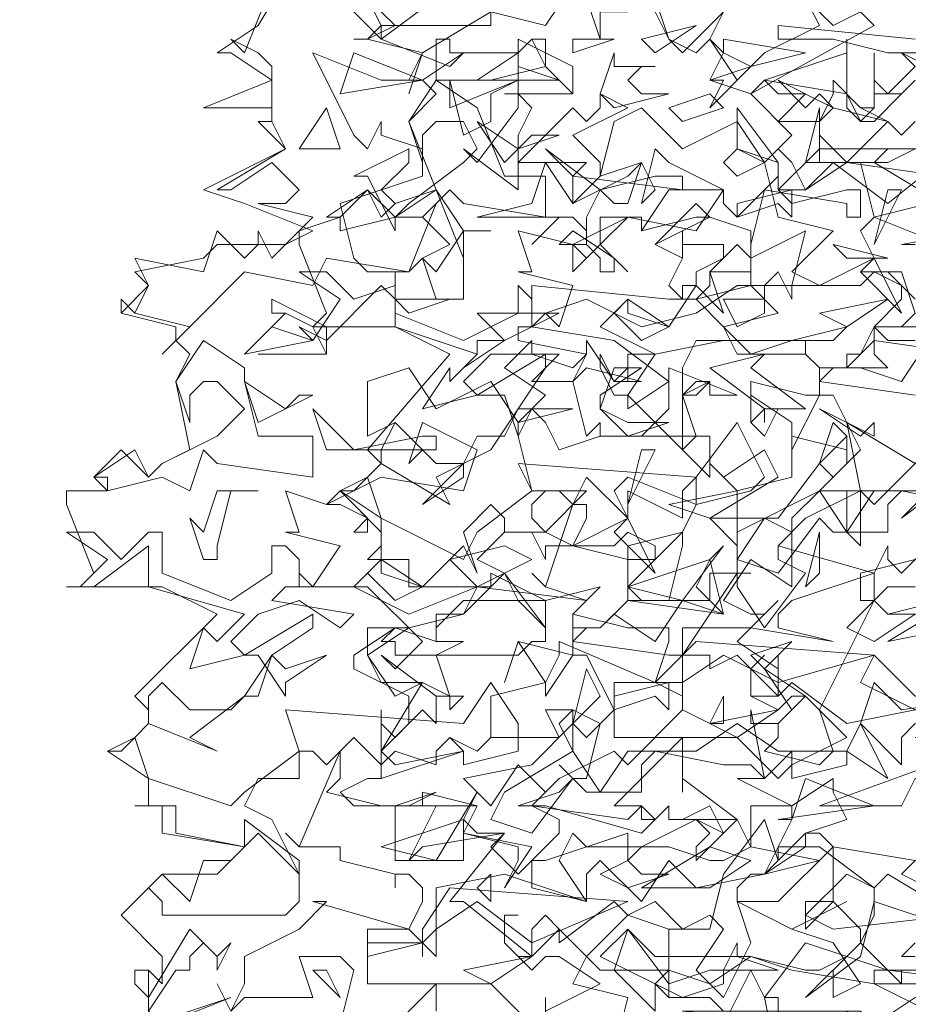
# Model space of a CAD drawing. Header units: millimetres. Extents: x 4234 to 4704, y 1542 to 2004.
# Tile 34 of 256: x 4377 to 4384, y 1622 to 1629. Entities that reach past the tile are written whole.
import ezdxf

# ---------------------------------------------------------------- set-up
doc = ezdxf.new("R2010")
doc.units = ezdxf.units.MM
doc.linetypes.add('DASHED', pattern=[19.05, 12.7, -6.35])
doc.layers.add('BOD', color=40, linetype='Continuous')
doc.layers.add('DIMENSIONS', color=7, linetype='Continuous')
pattern_1 = [(90, (3399.144, -158.445), (-8.980256, 8.980256), [2.38125, -15.57926]), (45, (3399.144, -158.445), (-8.980256, 8.980256), [2.38125, -10.31875]), (135, (3399.144, -158.445), (-8.980256, -8.980256), [2.38125, -10.31875])]

# ---------------------------------------------------------------- blocks, each defined once
blk = doc.blocks.new('A$Cf9015526')
at = {"color": 116, "lineweight": 0, "true_color": 0x136734}
for points in [[(0.8883, 0.8661), (0.9105, 0.9549), (0.8217, 0.9771), (0.8439, 1.0215), (0.9105, 1.0882), (0.8883, 1.1104), (0.7995, 1.0437), (0.7995, 1.0659), (0.7773, 1.0882), (0.755, 1.0659), (0.755, 1.0215), (0.644, 1.1104), (0.6218, 1.1104), (0.7106, 1.2214), (0.5774, 1.1992), (0.5552, 1.177), (0.5996, 1.2658), (0.4664, 1.2658), (0.4441, 1.288), (0.4886, 1.3102), (0.5108, 1.3102), (0.5108, 1.3991), (0.533, 1.3768), (0.5552, 1.3991), (0.5552, 1.4435), (0.4664, 1.4879), (0.4664, 1.5101), (0.533, 1.5545), (0.5552, 1.5545), (0.644, 1.5767), (0.6662, 1.6211), (0.5552, 1.6211), (0.5552, 1.6655), (0.4886, 1.6655), (0.5108, 1.6877), (0.5108, 1.71), (0.4441, 1.7766), (0.4886, 1.7988), (0.5108, 1.821), (0.4886, 1.8432), (0.6218, 1.9986), (0.533, 2.0431), (0.3997, 2.0431), (0.4219, 2.0653), (0.3775, 2.1763), (0.3775, 2.1985), (0.4441, 2.2207), (0.4219, 2.2207), (0.4886, 2.2651), (0.5108, 2.2207), (0.533, 2.2429), (0.5996, 2.2651), (0.5552, 2.3762), (0.5996, 2.4206), (0.5774, 2.4428), (0.5552, 2.4428), (0.5774, 2.4872), (0.4886, 2.5094), (0.4664, 2.5094), (0.4886, 2.5094), (0.5108, 2.5316), (0.4886, 2.576)], [(1.3768, 1.0437), (1.3546, 1.0215), (1.3768, 1.0215)], [(1.3768, 0.9993), (1.3546, 0.9993), (1.3546, 0.9771), (1.288, 1.0437), (1.3102, 1.0882), (1.3102, 1.1326), (1.2214, 1.1992), (1.1548, 1.1992), (1.177, 1.2436), (1.177, 1.2658), (1.1104, 1.2658), (1.1104, 1.1992), (1.0882, 1.2436), (1.0215, 1.177), (1.0215, 1.1992), (1.0437, 1.2214), (1.0215, 1.2436), (0.9993, 1.2436), (1.0882, 1.2436), (0.9993, 1.3102), (0.9993, 1.288), (0.9993, 1.3546), (0.9993, 1.3768), (0.8883, 1.2658), (0.9327, 1.2658), (0.9549, 1.2436), (0.9327, 1.2214), (0.7773, 1.2658), (0.755, 1.2658), (0.7328, 1.2658), (0.7995, 1.288), (0.8217, 1.3102), (0.7995, 1.3324), (0.8217, 1.3102), (0.8439, 1.3102), (0.8661, 1.3991), (0.8217, 1.4213), (0.7773, 1.4213), (0.7995, 1.3768), (0.6884, 1.3768), (0.6662, 1.3546), (0.6218, 1.3768), (0.6662, 1.3546), (0.6884, 1.3768), (0.6884, 1.4435), (0.7773, 1.4657), (0.7995, 1.5101), (0.7995, 1.5323), (0.9549, 1.4657), (0.9771, 1.5323), (0.9771, 1.5545), (0.9549, 1.5545), (0.9327, 1.5545), (0.9105, 1.5545), (0.8217, 1.5767), (0.8439, 1.5989), (0.7773, 1.6211), (0.755, 1.6433), (0.7773, 1.6211), (0.8217, 1.7544), (0.8439, 1.7544), (0.8439, 1.7322), (0.8217, 1.6877), (0.9105, 1.6655), (0.9105, 1.6877), (0.9993, 1.71), (0.9549, 1.6655), (0.9327, 1.6655), (0.9105, 1.6655), (0.9105, 1.5989), (1.0437, 1.5989), (1.0437, 1.6433), (1.0659, 1.6433), (1.1104, 1.6433), (1.0882, 1.6433), (1.0882, 1.6211), (1.1326, 1.5545), (1.1992, 1.6433), (1.1548, 1.6655), (1.1548, 1.6877), (1.177, 1.71), (1.1326, 1.7322), (1.0882, 1.6655), (1.0882, 1.6877), (1.0437, 1.7322), (1.1548, 1.7322), (1.2214, 1.821), (1.2436, 1.7988), (1.288, 1.8432), (1.2436, 1.932), (1.2214, 1.932), (1.177, 1.8432), (1.177, 1.8876), (1.1104, 1.932), (1.1104, 1.8876), (1.1104, 1.9542), (1.1992, 1.932), (1.2214, 1.932), (1.2214, 1.9764), (1.1992, 1.9986), (1.2214, 1.9764), (1.2658, 1.9764), (1.2436, 1.9764), (1.2214, 1.9542), (1.3768, 1.932)], [(1.3991, 1.8432), (1.3102, 1.7544), (1.288, 1.7766), (1.1992, 1.7322), (1.1548, 1.6877), (1.3102, 1.6433), (1.3324, 1.6877), (1.3324, 1.6655), (1.3546, 1.6433), (1.3991, 1.6877)], [(1.3768, 1.6211), (1.3324, 1.6211), (1.3102, 1.5989), (1.3324, 1.5767), (1.3768, 1.5767), (1.3102, 1.5323), (1.2658, 1.5545), (1.3102, 1.5989), (1.3102, 1.6433), (1.177, 1.5989), (1.1548, 1.5767), (1.1548, 1.5545), (1.2436, 1.5323), (1.1104, 1.5545), (0.9993, 1.5545), (0.9993, 1.4435), (0.9549, 1.4657), (0.8883, 1.4657), (0.8883, 1.3768), (1.0882, 1.3768), (1.1548, 1.3102), (1.177, 1.3324), (1.177, 1.3546), (1.177, 1.3324), (1.2658, 1.3768), (1.1992, 1.4435), (1.177, 1.4435), (1.1548, 1.4213), (1.1104, 1.4435), (1.1104, 1.4879), (1.1326, 1.5101), (1.1104, 1.4879), (1.1104, 1.4435), (1.1326, 1.4435), (1.1548, 1.4435), (1.177, 1.4657), (1.2658, 1.3991), (1.3768, 1.4213)], [(0.1332, 0.9105), (0.1332, 0.9993), (0.1554, 0.9771), (0.1554, 0.9993), (0.1554, 1.0215), (0.0888, 1.0882), (0.1554, 1.1548), (0.2443, 1.1548), (0.2887, 1.1992), (0.1554, 1.2214), (0.1554, 1.2658), (0.111, 1.2658), (0.1332, 1.2658), (0.1332, 1.3102), (0.0666, 1.3546), (0.111, 1.3768), (0.1332, 1.3991), (0.1332, 1.4213), (0.111, 1.4435), (0.2443, 1.5767), (0.1554, 1.6211), (0, 1.6211), (0.0222, 1.6211), (0.0444, 1.6433), (0, 1.7544), (0, 1.7766), (0.0666, 1.7766), (0.0444, 1.7988), (0.0888, 1.8432), (0.1332, 1.7988), (0.1554, 1.821), (0.1999, 1.8432), (0.1777, 1.9542), (0.1999, 1.9986), (0.1777, 2.0209), (0.1777, 2.0431), (0.0888, 2.0653), (0.0888, 2.0875), (0.0888, 2.0653), (0.1332, 2.1097), (0.111, 2.1319), (0.2221, 2.1541), (0.2443, 2.1763), (0.3553, 2.1763), (0.3997, 2.1985), (0.2887, 2.2429), (0.2221, 2.2651), (0.3553, 2.3318), (0.3109, 2.3762), (0.3331, 2.3762), (0.3331, 2.3984), (0.2221, 2.3984), (0.3331, 2.4428), (0.2665, 2.4872), (0.2443, 2.4872), (0.3109, 2.5316), (0.3775, 2.6427)], [(0.8217, 2.5982), (0.7773, 2.5316), (0.6884, 2.5538), (0.5774, 2.4872), (0.5552, 2.4206), (0.5774, 2.4872), (0.4886, 2.5094), (0.4664, 2.5094), (0.4886, 2.5094), (0.533, 2.5316), (0.4886, 2.576)], [(1.4435, 2.4872), (1.3324, 2.4872), (1.2436, 2.5094), (1.177, 2.5094), (1.1548, 2.5094), (1.1548, 2.5316), (1.3768, 2.5094)], [(1.3768, 1.177), (1.3546, 1.1548), (1.3991, 1.1326)], [(1.3991, 0.9993), (1.3102, 0.9993), (1.3102, 0.9771), (1.3991, 0.9327)], [(0.5996, 0.9327), (0.5996, 0.9549), (0.5996, 0.9771), (0.4886, 0.8661)], [(0.4441, 0.9105), (0.4664, 0.9993), (0.4441, 1.0215), (0.3775, 1.0215), (0.3997, 0.9549), (0.2887, 0.9549), (0.2665, 0.9327), (0.2443, 0.9771), (0.2665, 0.9327), (0.2887, 0.9771), (0.2887, 1.0215), (0.3775, 1.0659), (0.4219, 1.1104), (0.3997, 1.1104), (0.5552, 1.0659), (0.5774, 1.1104), (0.5774, 1.1326), (0.5552, 1.1548), (0.533, 1.1548), (0.533, 1.1326), (0.533, 1.1548), (0.4441, 1.177), (0.4441, 1.1992), (0.3775, 1.1992), (0.3553, 1.2214), (0.3775, 1.1992), (0.4441, 1.3546), (0.4441, 1.3324), (0.4441, 1.3102), (0.4219, 1.288), (0.5108, 1.2658), (0.533, 1.2658), (0.5996, 1.288), (0.5552, 1.2658), (0.533, 1.2658), (0.533, 1.2436), (0.533, 1.177), (0.644, 1.177), (0.644, 1.2436), (0.6662, 1.2214), (0.7106, 1.2214), (0.6884, 1.1992), (0.7328, 1.1548), (0.7995, 1.2214), (0.7995, 1.2436), (0.755, 1.2658), (0.7773, 1.288), (0.7328, 1.3324), (0.6884, 1.2658), (0.644, 1.3102), (0.755, 1.3324), (0.8217, 1.3991), (0.8439, 1.3768), (0.8883, 1.4213), (0.8439, 1.5101), (0.8217, 1.5101), (0.7773, 1.4435), (0.7773, 1.4657), (0.7328, 1.5323), (0.7106, 1.4657), (0.7328, 1.5323), (0.8217, 1.5101), (0.8217, 1.5545), (0.8217, 1.5767), (0.8217, 1.5545), (0.8661, 1.5545), (0.8439, 1.5545), (0.8217, 1.5323), (0.9771, 1.5101), (0.9993, 1.5101), (1.0882, 1.6433), (1.0882, 1.7766), (1.177, 1.7988), (1.177, 1.8654), (1.2658, 1.8432), (1.2658, 1.8654), (1.2658, 1.821), (1.2214, 1.7766), (1.288, 1.7766), (1.288, 1.6877), (1.2658, 1.71), (1.2658, 1.7766), (1.2436, 1.7766), (1.2214, 1.7766), (1.177, 1.7322), (1.177, 1.71), (1.177, 1.6877), (1.177, 1.6433), (1.177, 1.6211), (1.1104, 1.6655), (1.0659, 1.5989), (1.1104, 1.5767), (1.1326, 1.5767), (1.1548, 1.5989), (1.1326, 1.5767), (1.0882, 1.5323), (1.1548, 1.4879), (1.1548, 1.5101), (1.1548, 1.4435), (1.0882, 1.5101), (1.0437, 1.4879), (1.0437, 1.5101), (1.0215, 1.5101), (0.9993, 1.5101), (0.9993, 1.4213), (1.0437, 1.3991), (1.0659, 1.4435), (1.0659, 1.4213), (1.0659, 1.3991), (1.0437, 1.3991), (0.9993, 1.4213), (0.9105, 1.3324), (0.8883, 1.3546), (0.7995, 1.3102), (0.755, 1.2658), (0.9105, 1.2436), (0.9327, 1.2658), (0.9327, 1.2436), (0.9549, 1.2436), (0.9771, 1.2658), (0.9771, 1.2436), (0.9993, 1.2436), (1.0437, 1.2658), (1.0659, 1.2214), (1.0215, 1.2436), (0.9771, 1.2214), (0.9327, 1.1992), (0.9105, 1.177), (0.9327, 1.1548), (0.9771, 1.1548), (0.9105, 1.1326), (0.8661, 1.1548), (0.9105, 1.177), (0.9105, 1.2214), (0.7773, 1.177), (0.755, 1.177), (0.755, 1.1326), (0.8439, 1.1104), (0.7106, 1.1548), (0.5996, 1.1326), (0.5996, 1.0215), (0.5552, 1.0659), (0.4886, 1.0659), (0.4886, 0.9771), (0.6884, 0.9771), (0.755, 0.9105)], [(0.7773, 0.9105), (0.7773, 0.9549), (0.7773, 0.9327), (0.8661, 0.9771), (0.7995, 1.0215), (0.7773, 1.0215), (0.755, 0.9993), (0.7106, 1.0437), (0.7106, 1.0882), (0.7328, 1.0882), (0.7106, 1.0882), (0.7106, 1.0437), (0.7328, 1.0215), (0.755, 1.0215), (0.7995, 1.0659), (0.8661, 0.9993), (0.9771, 0.9993), (0.9771, 1.0659), (1.0215, 1.0659), (1.0437, 1.0659), (1.0659, 1.1548), (1.1326, 1.2436), (1.1548, 1.177), (1.1548, 1.1992), (1.1326, 1.1548), (1.1104, 1.1548), (1.0882, 1.1326), (1.0882, 1.1104), (1.1548, 1.1104), (1.2436, 1.1992), (1.2214, 1.2214), (1.1992, 1.2214), (1.2658, 1.2436), (1.2436, 1.288), (1.2436, 1.3102), (1.177, 1.2658), (1.0882, 1.3102), (1.1326, 1.3102), (1.1104, 1.4213), (1.1104, 1.3991), (1.1548, 1.3991), (1.1548, 1.3768), (1.1326, 1.3546), (1.2214, 1.3324), (1.2436, 1.3546), (1.2214, 1.4213), (1.3102, 1.5989), (1.288, 1.5989), (1.288, 1.6433), (1.3768, 1.6655)], [(1.3991, 1.7766), (1.3546, 1.7322), (1.4435, 1.7988)], [(1.4435, 2.0431), (1.3324, 2.0431), (1.3102, 2.0431), (1.3102, 1.9986), (1.3324, 1.9764), (1.2658, 1.9764), (1.2658, 1.9986), (1.288, 1.9986), (1.3102, 2.0431), (1.3546, 2.0431), (1.3768, 2.0653)], [(1.3768, 2.0875), (1.3324, 2.1319), (1.288, 2.1319), (1.3546, 2.1319), (1.3768, 2.0653)], [(1.5989, 2.2207), (1.3546, 2.1763), (1.3768, 2.1763)], [(1.3991, 2.2429), (1.3102, 2.2207), (1.288, 2.3095), (1.1992, 2.3095), (1.2214, 2.3984), (1.2214, 2.3762), (1.2436, 2.3984), (1.2214, 2.3762), (1.2214, 2.354), (1.2658, 2.3095), (1.3324, 2.3762), (1.3546, 2.354), (1.3768, 2.3762)], [(1.3991, 2.3318), (1.3324, 2.3318), (1.3102, 2.3095), (1.4213, 2.2429)], [(1.3768, 2.4428), (1.3546, 2.4206), (1.3102, 2.4206), (1.3102, 2.4872), (1.3102, 2.4428), (1.3324, 2.4206), (1.3768, 2.465), (1.3546, 2.4872), (1.4435, 2.4428)], [(1.288, 2.5538), (1.3102, 2.5316), (1.1104, 2.4206), (1.0437, 2.4428), (1.0659, 2.4872), (1.0437, 2.5094), (1.0215, 2.4872), (0.9771, 2.5094), (0.9549, 2.5538)], [(0.9549, 2.576), (0.9771, 2.5094), (0.9993, 2.4872), (1.0659, 2.5538)], [(1.0659, 2.5538), (1.0437, 2.5094), (1.0882, 2.4428), (1.1326, 2.4872), (1.2214, 2.5316), (1.1992, 2.576)], [(0.6884, 2.5538), (0.6884, 2.5316), (0.5108, 2.5316), (0.5108, 2.5094), (0.6218, 2.465), (0.644, 2.4872), (0.5774, 2.4428), (0.5108, 2.4428), (0.3997, 2.4872), (0.4664, 2.354), (0.4886, 2.3318), (0.5108, 2.3762), (0.5108, 2.354), (0.5774, 2.3318), (0.5774, 2.2873), (0.4441, 2.2429), (0.4664, 2.1541), (0.4886, 2.1319), (0.5552, 2.1319), (0.5996, 2.2429), (0.5774, 2.2207), (0.6218, 2.1763), (0.5774, 2.1541), (0.5552, 2.1319), (0.4219, 2.1541), (0.3997, 2.1097), (0.2887, 2.1319), (0.1999, 2.0431), (0.1554, 1.9986), (0.1999, 2.0431), (0.111, 2.0653), (0.0888, 2.0875), (0.111, 2.0653), (0.1332, 2.1097), (0.111, 2.1541), (0.2221, 2.1319), (0.2443, 2.1985), (0.2887, 2.1541), (0.3109, 2.1763), (0.3109, 2.1985), (0.3331, 2.1541), (0.3997, 2.2207), (0.3109, 2.2429), (0.3553, 2.2429), (0.3775, 2.2651), (0.3331, 2.3095), (0.2665, 2.2651), (0.2443, 2.2651), (0.3553, 2.3318), (0.3331, 2.3762), (0.3331, 2.3984), (0.3331, 2.465), (0.3109, 2.4872), (0.2665, 2.5094), (0.2887, 2.4872), (0.3331, 2.5982)], [(0.4664, 2.5538), (0.5108, 2.5094), (0.5996, 2.576)], [(1.4213, 2.2873), (1.2658, 2.3095), (1.1992, 2.2651), (1.177, 2.3095), (1.1548, 2.3318), (1.1326, 2.3095), (1.1548, 2.2207), (1.2436, 2.1985), (1.177, 2.1319), (1.2214, 2.1097), (1.3102, 2.1541), (1.288, 2.1985), (1.3102, 2.2207), (1.4213, 2.1763)], [(1.3768, 2.0209), (1.3324, 2.0209), (1.3102, 2.0431), (1.3546, 2.0875), (1.3546, 2.1097), (1.3102, 2.1319), (1.288, 2.1097), (1.177, 2.1097), (1.177, 2.0875), (1.1548, 2.1319), (1.1326, 2.1097), (1.1104, 2.1097), (1.1104, 2.1541), (1.0882, 2.1763), (1.0437, 2.1319), (1.0659, 2.0653), (1.0215, 2.1097), (0.9771, 2.0431), (0.9105, 2.0875), (0.8661, 2.0431), (0.9549, 1.9986), (1.0659, 2.0209), (1.2436, 2.0209), (1.2658, 2.0431), (1.177, 2.0209), (1.0215, 2.0209), (0.9993, 1.9764), (0.9993, 1.9542), (0.9993, 1.932), (1.0215, 1.932), (1.0437, 1.9542), (0.9993, 1.932), (0.9993, 1.8654), (0.9993, 1.8432), (0.9105, 1.932), (0.9105, 1.9098), (0.9771, 1.9542), (0.8883, 2.0209), (0.755, 2.0431), (0.7773, 2.0653), (0.7995, 2.0431), (0.8217, 2.1097), (0.7328, 2.1319), (0.755, 2.1319), (0.7328, 2.1985), (0.8217, 2.1763), (0.9105, 2.2207), (1.0215, 2.1985), (1.0659, 2.2651), (0.9771, 2.3095), (0.9549, 2.3318), (0.9327, 2.2429), (0.9549, 2.2651), (0.9327, 2.3095), (0.8661, 2.2873), (0.8883, 2.3762), (0.9327, 2.3984), (0.9993, 2.3318), (1.0882, 2.3762), (1.1326, 2.3095), (1.177, 2.354), (1.1104, 2.4206), (1.1326, 2.4428), (1.1548, 2.4206), (1.1992, 2.4206), (1.1548, 2.3762), (1.2214, 2.3762), (1.2436, 2.4206), (1.2436, 2.4428), (1.288, 2.3984), (1.3102, 2.3984), (1.288, 2.3984), (1.3324, 2.3762), (1.2436, 2.3984), (1.2214, 2.3762), (1.2214, 2.3095), (1.2436, 2.3095), (1.2658, 2.3095), (1.3324, 2.3095), (1.3768, 2.3318)], [(0.7106, 2.4206), (0.8217, 2.4206), (0.7106, 2.4206)], [(0.3109, 1.9986), (0.4219, 1.9986), (0.3109, 1.9986)], [(1.0659, 0.9327), (1.0437, 0.9549), (0.9771, 0.9549), (0.9549, 0.9771), (0.9771, 0.9549), (0.9771, 1.0659), (0.9105, 1.0882), (0.9549, 1.1104), (0.9993, 1.0659), (1.0437, 1.0882), (1.0659, 1.0659), (1.0215, 0.9993), (1.0659, 0.9549), (1.1104, 1.0437), (1.0882, 1.1104), (1.177, 1.0659), (1.2658, 1.1104), (1.177, 1.0659), (1.2436, 1.0437), (1.288, 0.9771), (1.2436, 0.9549), (1.2436, 0.9993), (1.2658, 1.0215), (1.1992, 1.0437), (1.1326, 0.9549), (1.1548, 0.9549), (1.1548, 0.8439), (1.1326, 0.9549), (1.1104, 0.9993), (1.0659, 0.9105)]]:
    blk.add_lwpolyline(points, dxfattribs=at)
for points in [[(1.288, 2.5538), (1.2436, 2.5316), (1.1992, 2.576), (1.2214, 2.5982), (1.2214, 2.576)], [(0.8661, 2.5538), (0.8661, 2.5094), (0.8439, 2.576), (0.9105, 2.5538)], [(0.9549, 2.4872), (0.9327, 2.5094), (1.0215, 2.5316)], [(0.7328, 2.4872), (0.755, 2.5094), (0.7773, 2.5094), (0.7773, 2.465), (0.6884, 2.4428), (0.5996, 2.4428), (0.5996, 2.5094), (0.6218, 2.5094), (0.6218, 2.4872)], [(0.755, 2.3984), (0.7328, 2.354), (0.7328, 2.3318), (0.7328, 2.3095), (0.8217, 2.3984), (0.8439, 2.3762), (0.8661, 2.3984), (0.8661, 2.4206), (0.9105, 2.3984), (0.8217, 2.354), (0.8661, 2.3095), (0.8661, 2.2873), (0.8217, 2.2429), (0.8217, 2.2873), (0.8439, 2.3095), (0.7995, 2.3095), (0.7328, 2.3095), (0.7328, 2.2651), (0.644, 2.3318), (0.6662, 2.3095), (0.7328, 2.3984), (0.7328, 2.5094), (0.7328, 2.4206)], [(0.8217, 2.4206), (0.7773, 2.465), (0.755, 2.5094), (0.7328, 2.4872), (0.7328, 2.5094), (0.8217, 2.465)], [(0.8217, 2.4872), (0.8217, 2.5094), (0.8883, 2.5094)], [(1.1104, 2.465), (1.0437, 2.3984), (1.0659, 2.4428), (1.0437, 2.4428), (1.1104, 2.465), (1.0659, 2.4872), (1.0659, 2.5094), (1.1992, 2.4872)], [(1.1326, 2.4428), (1.2658, 2.4872), (1.2658, 2.5094), (1.2658, 2.4206)], [(0.4441, 2.4206), (0.4664, 2.4872), (0.5774, 2.4428)], [(0.7995, 2.4428), (0.6662, 2.4428), (0.7328, 2.4872), (0.7328, 2.465)], [(0.9549, 2.465), (0.9327, 2.465), (0.9105, 2.4428), (0.9327, 2.4206), (0.9771, 2.4206), (0.8883, 2.3984), (0.8661, 2.4206), (0.8883, 2.4872), (0.8883, 2.465)], [(0.6662, 2.3984), (0.7106, 2.2873), (0.7773, 2.2873), (0.7773, 2.2207), (0.644, 2.2429), (0.6218, 2.2651), (0.5774, 2.2207), (0.533, 2.2207), (0.4441, 2.1985), (0.4441, 2.2207), (0.4886, 2.2651), (0.533, 2.2207), (0.5552, 2.2429), (0.644, 2.3095), (0.6662, 2.3318), (0.644, 2.3762), (0.5996, 2.3762), (0.5774, 2.354), (0.5774, 2.3095), (0.5552, 2.3762), (0.5996, 2.4428)], [(0.7328, 2.4428), (0.6884, 2.4206), (0.6884, 2.3762), (0.644, 2.354), (0.6218, 2.4428), (0.6218, 2.3984)], [(1.2214, 2.4206), (1.2436, 2.3984), (1.1548, 2.4428), (1.1992, 2.3984)], [(0.9993, 2.3762), (0.9771, 2.3984), (1.0437, 2.4206), (1.0659, 2.3984)], [(1.3102, 2.3984), (1.3102, 2.4206), (1.3324, 2.4206), (1.3546, 2.4206), (1.3102, 2.3762), (1.288, 2.3762), (1.2658, 2.3984), (1.2658, 2.4206), (1.288, 2.3762)], [(0.3775, 2.3318), (0.4219, 2.3984), (0.4441, 2.3318)], [(1.1548, 2.2651), (1.177, 2.2429), (1.2658, 2.2651), (1.288, 2.2651), (1.288, 2.2207), (1.2658, 2.2207), (1.2658, 2.2429), (1.1326, 2.2651), (1.1104, 2.1763), (1.1104, 2.1541), (1.1992, 2.1985), (1.177, 2.1097), (1.0882, 2.1097), (1.0215, 2.0653), (0.9327, 2.0431), (0.8439, 2.0875), (0.7773, 2.0653), (0.755, 2.0653), (0.755, 2.1097), (0.9771, 2.0875), (1.0215, 2.0875), (1.0437, 2.1097), (1.0437, 2.1319), (1.0659, 2.1319), (1.1104, 2.1319), (1.1104, 2.1985), (1.0437, 2.2207), (1.0215, 2.2207), (0.9327, 2.1985), (0.9327, 2.2207), (0.9105, 2.2207), (0.8661, 2.1763), (0.9105, 2.1319), (0.8661, 2.1763), (0.8661, 2.2207), (0.9327, 2.2207), (0.9327, 2.1985), (0.9771, 2.2651), (1.0659, 2.2651), (1.0659, 2.2429), (1.0882, 2.2207), (1.1326, 2.2651), (1.1548, 2.2873), (1.1548, 2.3095), (1.0882, 2.3318), (1.0882, 2.3984), (1.1548, 2.3095)], [(0.755, 2.354), (0.7995, 2.354), (0.7328, 2.3318), (0.7106, 2.3095), (0.6662, 2.3762), (0.7328, 2.3318)], [(0.5108, 2.2651), (0.533, 2.2429), (0.5996, 2.2651), (0.533, 2.2207), (0.533, 2.1985), (0.4886, 2.2873), (0.4664, 2.2873), (0.5552, 2.3318), (0.5552, 2.3095)], [(0.9549, 2.2873), (0.9993, 2.2873), (0.9993, 2.2651), (0.8217, 2.2873), (0.7773, 2.3318), (0.8661, 2.2651)], [(1.0882, 2.2873), (1.0659, 2.3095), (1.0882, 2.3318), (1.1326, 2.3095)], [(1.3324, 2.2429), (1.2436, 2.3095), (1.1992, 2.2651), (1.177, 2.2651), (1.177, 2.2207), (1.1548, 2.2429), (1.0882, 2.2207), (1.0882, 2.2429), (1.177, 2.2651), (1.1548, 2.2651), (1.2214, 2.3318), (1.4435, 2.3318)], [(0.9105, 2.2873), (0.9327, 2.3095), (0.9105, 2.2429), (0.8883, 2.2429), (0.8661, 2.2651), (0.8439, 2.2207), (0.8439, 2.1763), (0.8439, 2.1985), (0.8217, 2.2207), (0.7995, 2.2207), (0.755, 2.1763), (0.7995, 2.2207), (0.6884, 2.2207), (0.6662, 2.2207), (0.755, 2.2429), (0.7773, 2.3095), (0.8217, 2.2429)], [(0.644, 2.1541), (0.5996, 2.2651), (0.644, 2.1985)], [(1.3102, 2.1763), (1.3324, 2.2651), (1.3546, 2.2651)], [(0.9549, 2.1763), (1.0215, 2.2429), (1.0437, 2.2207)], [(0.644, 2.1985), (0.644, 2.1097), (0.644, 2.0875), (0.5996, 2.0875), (0.5774, 2.1541), (0.5996, 2.1319), (0.644, 2.1985), (0.6884, 2.1985)], [(0.8883, 2.1319), (0.8661, 2.1319), (0.8661, 2.1541), (0.8439, 2.1763), (0.7995, 2.1763), (0.8217, 2.1985), (0.8883, 2.1541)], [(1.0437, 2.1763), (1.0659, 2.1763), (1.0659, 2.1541), (1.0215, 2.1319), (1.0215, 2.1097), (0.9993, 2.1097), (0.9993, 2.0875), (0.9771, 2.1097), (0.9993, 2.1541), (0.9549, 2.1763), (0.9993, 2.1541), (0.9993, 2.1985), (0.9993, 2.1763)], [(0.8661, 2.1763), (0.8217, 2.1319), (0.8217, 2.1763), (0.8439, 2.1541)], [(1.2658, 2.1541), (1.2436, 2.1763), (1.3324, 2.1541)], [(1.288, 2.1319), (1.3102, 2.1541), (1.3546, 2.0653)], [(0.4664, 2.0875), (0.533, 2.1097), (0.533, 2.1319), (0.533, 2.0653), (0.644, 2.0209), (0.7328, 2.0653), (0.7328, 2.1097), (0.755, 2.0875), (0.755, 2.0431), (0.7328, 2.0431), (0.7328, 2.0209), (0.8439, 1.9986), (0.8217, 1.9764), (0.755, 1.9986), (0.6884, 1.9986), (0.644, 1.9542), (0.6662, 1.932), (0.5774, 1.9098), (0.6218, 1.9764), (0.6218, 1.9542), (0.6662, 1.9986), (0.533, 2.0431), (0.533, 2.0875), (0.5108, 2.1097), (0.4219, 2.0209), (0.3775, 2.0431), (0.3997, 2.0209), (0.4441, 2.0875), (0.3775, 2.1319), (0.4219, 2.1319)], [(1.0659, 2.0431), (1.0215, 2.0875), (1.1104, 2.1097), (1.1548, 2.0653)], [(1.1326, 2.0875), (1.1326, 2.0653), (1.0882, 2.0431), (1.0659, 2.0875), (1.1326, 2.0875), (1.1326, 2.1097)], [(0.4219, 1.9986), (0.3997, 2.0431), (0.3553, 2.0653), (0.3331, 2.0653), (0.3331, 2.0875), (0.4219, 2.0431)], [(0.5552, 2.0653), (0.533, 2.0875), (0.6218, 2.0875)], [(0.9771, 2.0431), (0.9327, 2.0209), (0.8883, 2.0653), (0.9105, 2.0875), (0.9105, 2.0653)], [(1.2658, 2.0431), (1.2214, 2.0653), (1.3324, 2.0875)], [(0.3997, 2.0209), (0.2887, 1.9986), (0.3553, 2.0653), (0.3331, 2.0431)], [(0.7106, 2.0209), (0.644, 1.9764), (0.6662, 1.9986), (0.6662, 2.0209), (0.7106, 2.0209), (0.6662, 2.0653), (0.7995, 2.0653)], [(1.177, 2.0209), (1.1992, 2.0209), (1.1992, 1.9986), (1.0882, 1.9986), (1.0659, 2.0431), (1.1104, 1.9986)], [(0.2887, 1.9542), (0.3109, 1.8654), (0.3997, 1.8654), (0.3997, 1.7988), (0.2443, 1.821), (0.2221, 1.8432), (0.1999, 1.7766), (0.1554, 1.7988), (0.0666, 1.7766), (0.0666, 1.7988), (0.0444, 1.7988), (0.111, 1.8432), (0.1332, 1.7988), (0.1554, 1.821), (0.2443, 1.8654), (0.2887, 1.9098), (0.2443, 1.9542), (0.2221, 1.9542), (0.1999, 1.932), (0.1999, 1.8876), (0.1777, 1.9542), (0.2221, 2.0209), (0.2887, 1.9764)], [(0.7995, 1.9986), (0.755, 1.9542), (0.8217, 1.9542), (0.8439, 1.9986), (0.8439, 2.0209), (0.8883, 1.9542), (0.9105, 1.9764), (0.8883, 1.9542), (0.9327, 1.9542), (0.8439, 1.9764), (0.8217, 1.9542), (0.8439, 1.8654), (0.8661, 1.8876), (0.8661, 1.8654), (0.9327, 1.8654), (0.9771, 1.9098), (0.9771, 1.9764), (1.0882, 1.932), (1.0437, 1.932), (1.0437, 1.9542), (1.0215, 1.9542), (0.9993, 1.932), (1.0215, 1.8654), (1.0437, 1.8654), (1.0437, 1.7988), (0.9993, 1.8432), (1.0215, 1.8654), (0.8661, 1.8654), (0.7995, 1.8432), (0.7773, 1.8876), (0.755, 1.9098), (0.7328, 1.8654), (0.755, 1.7766), (0.8439, 1.7766), (0.7773, 1.71), (0.8217, 1.6877), (0.9105, 1.7322), (0.8883, 1.7766), (0.9105, 1.7988), (1.0215, 1.7544), (0.9993, 1.71), (0.9993, 1.6877), (0.9771, 1.5989), (0.9327, 1.5989), (0.9105, 1.6211), (0.9549, 1.6655), (0.9549, 1.6877), (0.9105, 1.71), (0.8883, 1.6877), (0.7773, 1.6877), (0.7773, 1.6655), (0.755, 1.71), (0.7328, 1.71), (0.7106, 1.71), (0.7106, 1.7322), (0.6884, 1.7544), (0.644, 1.71), (0.6662, 1.6433), (0.644, 1.6877), (0.5774, 1.6211), (0.5108, 1.6655), (0.4664, 1.6211), (0.5552, 1.5767), (0.6662, 1.6211), (0.8439, 1.5989), (0.8661, 1.6211), (0.7773, 1.5989), (0.644, 1.5989), (0.5996, 1.5545), (0.5996, 1.5323), (0.6218, 1.5323), (0.644, 1.5323), (0.5996, 1.5101), (0.6218, 1.4435), (0.5996, 1.4435), (0.5108, 1.5101), (0.533, 1.4879), (0.5774, 1.5323), (0.4886, 1.6211), (0.3775, 1.6211), (0.3775, 1.6433), (0.3997, 1.6211), (0.4441, 1.6877), (0.3553, 1.71), (0.3775, 1.71), (0.3553, 1.7766), (0.4219, 1.7544), (0.5108, 1.7988), (0.644, 1.7766), (0.6662, 1.8432), (0.5774, 1.8876), (0.5552, 1.821), (0.5774, 1.8432), (0.533, 1.8876), (0.4886, 1.8654), (0.4886, 1.9542), (0.5552, 1.9764), (0.5996, 1.9098), (0.6884, 1.9542), (0.7328, 1.8876), (0.7773, 1.932), (0.7106, 1.9764), (0.755, 2.0209), (0.755, 1.9986)], [(1.3991, 2.0209), (1.3546, 1.9542), (1.288, 1.9764), (1.2658, 1.9764), (1.3102, 2.0209), (1.4657, 1.9986)], [(0.7328, 1.9098), (0.8217, 1.9098), (0.7328, 1.8876), (0.7328, 1.8654), (0.7106, 1.932), (0.6662, 1.932), (0.7773, 1.9986), (0.7773, 1.9764)], [(0.9105, 1.9542), (0.9105, 1.9986), (0.9327, 1.9986), (0.9549, 1.9986), (0.9105, 1.932), (0.8883, 1.932), (0.8661, 1.9764), (0.8661, 1.9986), (0.8883, 1.9542)], [(1.1992, 1.9098), (1.1326, 1.9098), (1.1326, 1.8876), (1.1326, 1.9098), (1.0437, 1.9764), (1.1326, 1.9986), (1.1104, 1.9764)], [(0.8661, 1.932), (0.8661, 1.9098), (0.9105, 1.8876), (0.9771, 1.8876), (0.9105, 1.8654), (0.8661, 1.9098), (0.8883, 1.9764), (0.9327, 1.9764)], [(0.3775, 1.932), (0.3997, 1.932), (0.3553, 1.9098), (0.3109, 1.8876), (0.2887, 1.9542), (0.3553, 1.9098)], [(0.5774, 1.8654), (0.5996, 1.8654), (0.5996, 1.8432), (0.4219, 1.8432), (0.3997, 1.9098), (0.4664, 1.8432)], [(0.5996, 1.7988), (0.6218, 1.7544), (0.5108, 1.821), (0.5108, 1.8432), (0.533, 1.8876), (0.5996, 1.821), (0.644, 1.821), (0.6662, 1.8654), (0.7106, 1.8654), (0.7328, 1.9098), (0.6884, 1.8432)], [(1.1326, 1.8654), (1.1104, 1.8876), (1.1326, 1.9098), (1.1548, 1.9098)], [(1.3102, 1.8876), (1.3102, 1.8654), (1.2214, 1.9098), (1.288, 1.8654)], [(1.1104, 1.7766), (1.0215, 1.7544), (1.0215, 1.7766), (1.0215, 1.7988), (0.9993, 1.7766), (0.9993, 1.7322), (0.9105, 1.7766), (0.9105, 1.7544), (0.9105, 1.7322), (0.8439, 1.7988), (0.8217, 1.7544), (0.7995, 1.7766), (0.7773, 1.7766), (0.755, 1.7544), (0.755, 1.7322), (0.7773, 1.71), (0.7106, 1.71), (0.6662, 1.6655), (0.7106, 1.6433), (0.7773, 1.5545), (0.7773, 1.5323), (0.755, 1.5323), (0.7328, 1.5101), (0.533, 1.5101), (0.533, 1.5323), (0.5108, 1.5323), (0.533, 1.5545), (0.5996, 1.5323), (0.5996, 1.5767), (0.644, 1.5767), (0.6884, 1.6211), (0.5552, 1.6211), (0.5552, 1.6655), (0.5108, 1.6655), (0.5108, 1.6877), (0.5108, 1.7322), (0.4441, 1.7766), (0.4664, 1.7766), (0.4886, 1.7988), (0.5108, 1.7322), (0.644, 1.6655), (0.6662, 1.71), (0.755, 1.7766), (0.7328, 1.821), (1.0215, 1.7988), (1.0882, 1.8876), (1.1326, 1.7988)], [(1.2214, 1.821), (1.2436, 1.8876), (1.2658, 1.8654)], [(1.4213, 1.8654), (1.4657, 1.821), (1.5101, 1.7766), (1.3768, 1.7766), (1.3546, 1.7766), (1.288, 1.7766), (1.2658, 1.8876), (1.3768, 1.821)], [(0.9105, 1.7544), (0.9327, 1.8432), (0.9549, 1.8432)], [(1.0437, 1.7322), (0.9771, 1.7544), (1.0882, 1.7766), (1.0437, 1.821), (1.0659, 1.7988), (1.1326, 1.8432), (1.1548, 1.7988)], [(0.5774, 1.7544), (0.644, 1.821), (0.644, 1.7988)], [(1.6877, 1.7766), (1.6877, 1.7544), (1.5989, 1.7322), (1.5989, 1.7544), (1.5767, 1.7766), (1.5323, 1.7322), (1.5101, 1.7544), (1.4657, 1.7544), (1.3546, 1.7766), (1.3324, 1.7544), (1.3324, 1.71), (1.2436, 1.71), (1.2214, 1.7322), (1.1548, 1.6433), (1.0882, 1.6655), (1.0882, 1.71), (1.2214, 1.7766), (1.2658, 1.71), (1.3102, 1.7766), (1.4213, 1.7766), (1.4879, 1.821), (1.5545, 1.7766)], [(0.2665, 1.7766), (0.2443, 1.6877), (0.2443, 1.6655), (0.2221, 1.6655), (0.1999, 1.7322), (0.2221, 1.71), (0.2443, 1.7766), (0.3109, 1.7766)], [(0.4886, 1.71), (0.4664, 1.71), (0.4886, 1.7322), (0.4441, 1.7544), (0.4219, 1.7544), (0.4441, 1.7766), (0.4886, 1.7322)], [(0.8883, 1.71), (0.9105, 1.7322), (0.9549, 1.6433)], [(0.0888, 1.6655), (0.1332, 1.71), (0.1554, 1.71), (0.1554, 1.6433), (0.2665, 1.5989), (0.3331, 1.6433), (0.3331, 1.6877), (0.3553, 1.6877), (0.3775, 1.6655), (0.3775, 1.6211), (0.3553, 1.6211), (0.3331, 1.5989), (0.4664, 1.5767), (0.4441, 1.5545), (0.3775, 1.5989), (0.3109, 1.5767), (0.2665, 1.5323), (0.2887, 1.5101), (0.1999, 1.4879), (0.2221, 1.5545), (0.2443, 1.5323), (0.2887, 1.5767), (0.1332, 1.6211), (0.1332, 1.6655), (0.1332, 1.6877), (0.0444, 1.6211), (0, 1.6211), (0.0222, 1.6211), (0.0666, 1.6655), (0, 1.71), (0.0444, 1.71)], [(1.2214, 1.6433), (1.1992, 1.6211), (1.2214, 1.71)], [(0.6662, 1.6211), (0.6218, 1.6655), (0.7106, 1.6877), (0.755, 1.6655)], [(0.9105, 1.6211), (1.0437, 1.6655), (1.0659, 1.6877), (0.9993, 1.5989)], [(0.5774, 1.6211), (0.533, 1.5989), (0.4886, 1.6433), (0.5108, 1.6655), (0.5108, 1.6433)], [(1.0215, 1.6211), (1.0437, 1.6655), (1.0659, 1.5767)], [(1.6433, 1.5989), (1.5101, 1.6433), (1.4435, 1.6211), (1.4213, 1.5989), (1.4213, 1.5767), (1.3324, 1.5767), (1.4213, 1.5989), (1.4213, 1.6211), (1.4657, 1.6655), (1.7766, 1.6655)], [(0.7773, 1.5545), (0.7328, 1.5989), (0.7106, 1.6433), (0.6884, 1.6211), (0.6884, 1.6433), (0.7773, 1.5989)], [(0.9993, 1.5989), (0.9549, 1.5323), (0.8883, 1.5767), (0.8661, 1.5545), (0.9105, 1.5989), (1.0659, 1.5767)], [(1.4435, 1.5545), (1.3324, 1.5323), (1.4435, 1.5989), (1.5101, 1.5989)], [(0.3331, 1.5101), (0.3553, 1.4879), (0.4219, 1.5101), (0.3553, 1.4657), (0.3553, 1.4435), (0.3109, 1.5101), (0.2887, 1.5101), (0.3997, 1.5767), (0.3997, 1.5545)], [(0.4886, 1.5101), (0.5108, 1.4657), (0.5774, 1.4657), (0.533, 1.4435), (0.4886, 1.5101), (0.4886, 1.5545), (0.5552, 1.5545)], [(1.1548, 1.4657), (1.0659, 1.5101), (0.9993, 1.4657), (0.9771, 1.4657), (0.9771, 1.4213), (0.9549, 1.4435), (0.8883, 1.4213), (0.8883, 1.4435), (0.9771, 1.4657), (0.9549, 1.4657), (1.0215, 1.5323), (1.3102, 1.5101)], [(1.1992, 1.4435), (1.1548, 1.3991), (1.177, 1.4213), (1.1326, 1.4879), (1.1104, 1.5101), (1.177, 1.5323), (1.1326, 1.4879)], [(0.1999, 1.3768), (0.2443, 1.3546), (0.1332, 1.3991), (0.1332, 1.4213), (0.1332, 1.4435), (0.1554, 1.4657), (0.1999, 1.4213), (0.2665, 1.4213), (0.2887, 1.4435), (0.3109, 1.4435), (0.3331, 1.5101), (0.2887, 1.4435)], [(1.4435, 1.4435), (1.5323, 1.3546), (1.4435, 1.3324), (1.4879, 1.2658), (1.4879, 1.2436), (1.4657, 1.2436), (1.4657, 1.288), (1.4435, 1.3102), (1.3768, 1.3102), (1.3546, 1.2658), (1.2214, 1.2658), (1.4657, 1.3546), (1.4435, 1.3768), (1.3768, 1.3768), (1.3991, 1.3768), (1.3991, 1.4213), (1.3768, 1.4213), (1.3324, 1.4435), (1.288, 1.4657), (1.3102, 1.5101), (1.3768, 1.4435)], [(0.8217, 1.3991), (0.8439, 1.4879), (0.8661, 1.4435)], [(0.7328, 1.3546), (0.644, 1.3324), (0.644, 1.3546), (0.6218, 1.3768), (0.5996, 1.3546), (0.5996, 1.3324), (0.533, 1.3546), (0.5108, 1.3324), (0.4664, 1.3768), (0.4219, 1.3324), (0.3997, 1.3546), (0.3775, 1.3546), (0.3775, 1.3324), (0.3775, 1.3102), (0.3109, 1.3102), (0.2887, 1.2658), (0.3331, 1.2436), (0.3775, 1.1548), (0.3775, 1.1326), (0.3775, 1.1104), (0.3553, 1.0882), (0.1554, 1.0882), (0.1554, 1.1104), (0.1332, 1.1326), (0.1554, 1.1548), (0.1999, 1.1104), (0.2221, 1.177), (0.2665, 1.177), (0.2887, 1.1992), (0.1777, 1.2214), (0.1777, 1.2658), (0.111, 1.2658), (0.1332, 1.2658), (0.1332, 1.3102), (0.0666, 1.3546), (0.0888, 1.3546), (0.111, 1.3768), (0.1332, 1.3102), (0.2665, 1.2658), (0.2887, 1.288), (0.3775, 1.3546), (0.3553, 1.4213), (0.644, 1.3991), (0.6884, 1.4657), (0.7328, 1.3991)], [(0.644, 1.4435), (0.6218, 1.4213), (0.6218, 1.4435), (0.5996, 1.4435), (0.5996, 1.3991), (0.5774, 1.4213), (0.5108, 1.3546), (0.533, 1.3324), (0.644, 1.3546), (0.5108, 1.3102), (0.5108, 1.4213), (0.5108, 1.3991), (0.5108, 1.3768), (0.5108, 1.3546), (0.5774, 1.4657), (0.6218, 1.4435)], [(1.5101, 1.4435), (1.5989, 1.3991), (1.6211, 1.3991), (1.6655, 1.4435), (1.7322, 1.3991), (1.9098, 1.3991), (1.71, 1.3768), (1.5767, 1.3991), (1.5101, 1.4435), (1.4435, 1.3768), (1.3768, 1.3991), (1.3546, 1.3768), (1.3546, 1.3324), (1.288, 1.3991), (1.3102, 1.4657), (1.3546, 1.4213)], [(0.8217, 1.3546), (0.7995, 1.3991), (0.8217, 1.4213)], [(1.0882, 1.3768), (1.0437, 1.3991), (1.1548, 1.4213)], [(1.2658, 1.3546), (1.2658, 1.3324), (1.177, 1.3102), (1.177, 1.3324), (1.177, 1.3546), (1.1326, 1.3102), (1.1104, 1.3324), (1.0659, 1.3324), (0.9549, 1.3546), (0.9327, 1.3324), (0.9327, 1.288), (0.8439, 1.288), (0.8217, 1.3102), (0.755, 1.2214), (0.6884, 1.2436), (0.7106, 1.288), (0.8217, 1.3546), (0.8661, 1.288), (0.9105, 1.3546), (1.0215, 1.3546), (1.0882, 1.3991), (1.1548, 1.3546)], [(1.2658, 1.3546), (1.288, 1.3991), (1.3324, 1.3102)], [(1.1548, 1.2436), (1.177, 1.2436), (1.1992, 1.3102), (1.3102, 1.2658)], [(0.5108, 1.1992), (0.644, 1.2436), (0.6662, 1.288), (0.5996, 1.177)], [(0.5774, 1.2658), (0.5774, 1.288), (0.6662, 1.2658)], [(0.755, 1.1992), (0.7106, 1.1326), (0.7328, 1.177), (0.7328, 1.1992), (0.644, 1.2214), (0.6662, 1.2658), (0.644, 1.2214)], [(0.3775, 1.1548), (0.3553, 1.177), (0.3109, 1.2214), (0.2887, 1.1992), (0.2887, 1.2436), (0.3775, 1.177)], [(0.9771, 1.1992), (1.0437, 1.177), (1.0659, 1.177), (1.1104, 1.1992), (1.2214, 1.177), (1.1326, 1.1548), (1.0215, 1.1326), (0.9771, 1.177), (0.9327, 1.1104), (0.8661, 1.177), (0.8439, 1.1548), (0.8439, 1.1104), (0.7995, 1.177), (0.8217, 1.2214), (0.8439, 1.1992)], [(1.1326, 1.1548), (1.1992, 1.2214), (1.1992, 1.1992)], [(1.0437, 1.1326), (0.9327, 1.1326), (1.0437, 1.1992), (1.1104, 1.177)], [(1.4213, 1.177), (1.6433, 1.1548), (1.3768, 1.0882), (1.3102, 1.1104), (1.288, 1.0215), (1.1992, 0.9549), (1.288, 1.0437), (1.288, 1.0659), (1.2436, 1.1104), (1.1992, 1.0659), (1.1992, 1.1104), (1.2436, 1.1104), (1.2436, 1.1992), (1.3768, 1.177), (1.4435, 1.1992)], [(0.6884, 1.1104), (0.6662, 1.1326), (0.6884, 1.1548)], [(1.3324, 1.1548), (1.4435, 1.0882), (1.2436, 1.0659), (1.1992, 1.0882), (1.2658, 1.1548), (1.3102, 1.1326)], [(0.755, 1.0437), (0.6662, 1.1104), (0.5996, 1.0659), (0.5774, 1.0437), (0.5774, 1.0215), (0.5774, 1.0437), (0.4886, 1.0215), (0.4886, 1.0437), (0.5774, 1.0437), (0.5774, 1.0659), (0.6218, 1.1326), (0.9105, 1.1104)], [(0.2665, 1.0437), (0.2443, 0.9993), (0.2443, 1.0215), (0.2221, 1.0437), (0.1999, 1.0215), (0.1999, 0.9993), (0.1777, 0.9993), (0.1332, 0.9327), (0.1554, 0.9105), (0.2665, 0.9549), (0.1332, 0.9105), (0.1332, 0.9993), (0.111, 0.9993), (0.111, 0.9771), (0.1332, 0.9549), (0.1999, 1.0659), (0.2443, 1.0215)], [(0.9105, 1.0659), (0.9771, 0.9771), (1.0437, 0.9993), (1.0659, 0.9993), (1.0882, 1.0437), (1.0882, 1.0215), (1.1548, 0.9993), (1.0659, 0.9993), (1.0659, 0.9771), (0.9993, 0.9549), (0.8661, 1.0215)], [(1.1104, 1.0215), (1.1992, 0.9993), (1.2214, 0.9993), (1.2658, 1.0215), (1.3324, 0.9993), (1.5101, 0.9771), (1.3102, 0.9771), (1.177, 0.9993), (1.1104, 1.0215), (1.0437, 0.9771), (0.9771, 0.9993), (0.9549, 0.9771), (0.9549, 0.9327), (0.8883, 0.9993), (0.9105, 1.0659), (0.9549, 1.0215)], [(0.6884, 0.9771), (0.644, 0.9993), (0.755, 1.0215)], [(0.4441, 0.9549), (0.3997, 0.9993), (0.4219, 0.9993)], [(1.4213, 0.9105), (1.288, 0.8883), (1.288, 0.9105), (1.2658, 0.9327), (1.2436, 0.8661), (1.2436, 0.8439), (1.3102, 0.8439), (1.2436, 0.8439), (1.2214, 0.7995), (1.177, 0.7995), (1.2436, 0.8883), (1.2436, 0.9105), (0.9993, 0.9327), (1.288, 0.9327), (1.3102, 0.9105), (1.3768, 0.9549), (1.4213, 0.9327)]]:
    blk.add_lwpolyline(points, close=True, dxfattribs=at)

msp = doc.modelspace()

# ---------------------------------------------------------------- hatches: boundary and pattern name
at = {"layer": 'DIMENSIONS'}
h = msp.add_hatch(dxfattribs=at)
h.set_pattern_fill('GRASS', color=256, scale=0.5)
h.set_pattern_definition(pattern_1)
h.paths.add_polyline_path([(4417.6425, 1844.3253), (4423.2951, 1838.2514), (4434.9969, 1847.6295), (4469.633, 1855.411), (4513.1489, 1877.6572), (4531.9103, 1892.8657), (4546.8873, 1910.4574), (4556.576, 1922.7476), (4577.553, 1933.381), (4592.7448, 1936.6466), (4614.9867, 1937.2699), (4624.0253, 1937.2699), (4633.3522, 1938.7107), (4636.3977, 1940.2306), (4631.8428, 1952.3869, 0.161807)])
h.paths.add_polyline_path([(4631.8428, 1952.3869), (4629.8752, 1957.6381), (4629.4018, 1957.3619), (4621.324, 1958.355), (4615.8552, 1959.6126), (4597.3065, 1970.6836), (4571.5628, 1964.4359), (4571.5628, 1952.3502), (4556.6565, 1951.2934), (4533.2051, 1949.7013), (4514.0135, 1931.7588), (4500.0937, 1928.3885), (4467.5142, 1910.2651), (4457.6487, 1889.7679), (4440.0951, 1876.8578), (4418.6103, 1858.4577), (4410.1637, 1852.3615), (4417.6425, 1844.3253, -0.161807)])
h.paths.add_polyline_path([(4548.0789, 1916.6002), (4552.8565, 1929.9377), (4546.693, 1932.1455), (4541.9153, 1918.808)], flags=24)
h.paths.add_polyline_path([(4503.0556, 1883.2742), (4507.8332, 1896.6117), (4501.6696, 1898.8196), (4496.892, 1885.482)], flags=24)
h.paths.add_polyline_path([(4451.7368, 1857.409), (4456.5145, 1870.7465), (4450.3509, 1872.9544), (4445.5733, 1859.6168)], flags=24)
h.paths.add_polyline_path([(4412.9931, 1854.3366), (4417.0765, 1849.9489), (4419.3393, 1852.0547), (4415.2559, 1856.4424)], flags=24)
h.paths.add_polyline_path([(4596.3471, 1950.1809), (4601.1248, 1963.5184), (4594.9612, 1965.7262), (4590.1836, 1952.3887)], flags=24)
h.paths.add_polyline_path([(4509.7992, 1914.4402), (4520.7716, 1919.9756), (4517.1217, 1927.2104), (4506.1494, 1921.675)], flags=24)
h.paths.add_polyline_path([(4321.6553, 1898.427), (4326.0339, 1896.392), (4327.3367, 1899.1951), (4322.958, 1901.2301)], flags=9)
h.paths.add_polyline_path([(4333.4365, 1891.9961), (4338.2762, 1888.46), (4340.0997, 1890.9559), (4335.26, 1894.492)], flags=9)
h.paths.add_polyline_path([(4351.1951, 1875.6427), (4355.5215, 1871.4944), (4357.6608, 1873.7255), (4353.3344, 1877.8738)], flags=9)
h.paths.add_polyline_path([(4373.9221, 1853.7811), (4378.2721, 1849.6575), (4380.3986, 1851.9008), (4376.0487, 1856.0244)], flags=9)
h.paths.add_polyline_path([(4389.205, 1846.109), (4392.5459, 1849.595), (4390.3143, 1851.7338), (4386.9734, 1848.2478)], flags=9)
h.paths.add_polyline_path([(4407.9742, 1825.8927), (4411.6376, 1829.0381), (4409.6239, 1831.3833), (4405.9606, 1828.2379)], flags=9)
h.paths.add_polyline_path([(4405.6972, 1823.1876), (4408.8355, 1819.5181), (4411.1846, 1821.5272), (4408.0463, 1825.1967)], flags=9)
h.paths.add_polyline_path([(4412.0765, 1813.536), (4414.8574, 1808.2263), (4417.5956, 1809.6604), (4414.8147, 1814.9701)], flags=9)
h.paths.add_polyline_path([(4306.0633, 1735.5308), (4308.3702, 1742.3082), (4305.4441, 1743.3042), (4303.1371, 1736.5268)], flags=9)
h.paths.add_polyline_path([(4289.1237, 1902.077), (4295.0617, 1902.8939), (4294.6404, 1905.9561), (4288.7025, 1905.1392)], flags=9)
h.paths.add_polyline_path([(4305.67, 1902.4686), (4311.5251, 1901.1867), (4312.1862, 1904.2062), (4306.331, 1905.4882)], flags=9)
h.paths.add_polyline_path([(4434.2122, 1813.2206), (4438.5999, 1817.304), (4436.4941, 1819.5668), (4432.1063, 1815.4834)], flags=9)
h.paths.add_polyline_path([(4381.102, 1865.7275), (4385.1854, 1861.3397), (4387.4482, 1863.4456), (4383.3648, 1867.8333)], flags=9)
h.paths.add_polyline_path([(4421.9781, 1821.8049), (4426.0615, 1817.4172), (4428.3243, 1819.523), (4424.2409, 1823.9108)], flags=9)
h.paths.add_polyline_path([(4410.3951, 1823.868), (4413.9297, 1827.1574), (4411.8239, 1829.4202), (4408.2893, 1826.1308)], flags=9)
h.paths.add_polyline_path([(4387.3909, 1817.4858), (4392.1686, 1830.8233), (4386.005, 1833.0311), (4381.2274, 1819.6936)], flags=9)
h.paths.add_polyline_path([(4347.9726, 1750.0597), (4352.7503, 1763.3972), (4346.5867, 1765.6051), (4341.8091, 1752.2675)], flags=9)
h.paths.add_polyline_path([(4341.4321, 1678.3148), (4346.2097, 1691.6523), (4340.0462, 1693.8601), (4335.2686, 1680.5226)], flags=9)
h.paths.add_polyline_path([(4323.3673, 1583.7016), (4328.1449, 1597.0392), (4321.9814, 1599.247), (4317.2037, 1585.9095)], flags=9)
h.paths.add_polyline_path([(4335.3652, 1700.4464), (4339.9795, 1713.3279), (4330.8251, 1716.6071), (4326.2108, 1703.7256)], flags=9)
h.paths.add_polyline_path([(4396.1792, 1839.031), (4404.6554, 1830.2107), (4406.8611, 1832.3304), (4398.3849, 1841.1506)], flags=9)
h.paths.add_polyline_path([(4396.4333, 1860.2956), (4402.6288, 1853.7761), (4403.7122, 1854.8057), (4397.5167, 1861.3251)], flags=9)
h.paths.add_polyline_path([(4349.0141, 1900.3774), (4363.5849, 1891.1608), (4365.102, 1893.5592), (4350.5312, 1902.7758)], flags=9)
h.paths.add_polyline_path([(4438.6658, 1769.7519), (4437.6109, 1764.1146), (4441.3279, 1763.4191), (4442.3828, 1769.0563)], flags=9)
h.paths.add_polyline_path([(4432.3393, 1775.0815), (4431.5916, 1769.3953), (4435.3409, 1768.9023), (4436.0886, 1774.5885)], flags=9)
h.paths.add_polyline_path([(4446.5759, 1765.0098), (4445.4726, 1759.3818), (4449.1836, 1758.6543), (4450.2868, 1764.2824)], flags=9)
h.paths.add_polyline_path([(4333.2801, 1902.1363), (4338.0795, 1900.1576), (4339.5209, 1903.6536), (4334.7215, 1905.6324)], flags=9)
h.paths.add_polyline_path([(4335.5168, 1907.037), (4340.8576, 1904.9473), (4342.2355, 1908.4689), (4336.8946, 1910.5586)], flags=9)
h.paths.add_polyline_path([(4338.3128, 1912.555), (4343.7532, 1910.7401), (4344.9499, 1914.3274), (4339.5095, 1916.1422)], flags=9)
h.paths.add_polyline_path([(4390.5848, 1863.0102), (4393.6134, 1859.8177), (4396.592, 1862.6434), (4393.5633, 1865.8359)], flags=9)
h.paths.add_polyline_path([(4431.1188, 1819.2282), (4434.1502, 1816.0327), (4437.1288, 1818.8584), (4434.0973, 1822.0539)], flags=9)
h.paths.add_polyline_path([(4421.1353, 1830.1653), (4424.1639, 1826.9728), (4427.1425, 1829.7985), (4424.1138, 1832.991)], flags=9)
h.paths.add_polyline_path([(4410.884, 1841.2141), (4413.9127, 1838.0216), (4416.8913, 1840.8473), (4413.8626, 1844.0398)], flags=9)
h.paths.add_polyline_path([(4400.5883, 1852.1946), (4403.617, 1849.0021), (4406.5956, 1851.8278), (4403.5669, 1855.0203)], flags=9)
h.paths.add_polyline_path([(4378.8646, 1874.7618), (4381.8961, 1871.5663), (4384.8747, 1874.392), (4381.8432, 1877.5875)], flags=9)
h = msp.add_hatch(dxfattribs=at)
h.set_pattern_fill('GRASS', color=256, scale=0.5)
h.set_pattern_definition(pattern_1)
h.paths.add_polyline_path([(4408.8621, 1832.1996), (4393.7747, 1848.4713), (4381.6113, 1830.9217), (4363.6012, 1808.7018), (4358.3674, 1803.3966), (4341.8853, 1775.147), (4339.6484, 1751.0878), (4324.4915, 1725.327), (4322.615, 1687.402), (4321.4896, 1659.197), (4314.6168, 1611.7031), (4291.9238, 1588.6095), (4316.1894, 1573.3254, -0.136079)])
h.paths.add_polyline_path([(4392.7529, 1820.4059), (4397.5305, 1833.7435), (4391.367, 1835.9513), (4386.5894, 1822.6138)], flags=24)
h.paths.add_polyline_path([(4353.3346, 1752.9799), (4358.1123, 1766.3174), (4351.9487, 1768.5253), (4347.1711, 1755.1877)], flags=24)
h.paths.add_polyline_path([(4340.7272, 1703.3666), (4345.3415, 1716.2481), (4336.1871, 1719.5273), (4331.5728, 1706.6458)], flags=24)
h = msp.add_hatch(dxfattribs=at)
h.set_pattern_fill('GRASS', color=256, scale=0.5)
h.set_pattern_definition(pattern_1)
h.paths.add_polyline_path([(4310.8274, 1570.4052, -0.136079), (4403.5002, 1829.2794), (4388.4127, 1845.5512), (4376.2493, 1828.0016), (4358.2392, 1805.7816), (4353.0055, 1800.4765), (4336.5233, 1772.2268), (4334.2864, 1748.1676), (4319.1295, 1722.4069), (4317.253, 1684.4818), (4316.1276, 1656.2769), (4309.2548, 1608.7829), (4286.5618, 1585.6893)])
h.paths.add_polyline_path([(4386.9246, 1816.184), (4392.6349, 1832.1251), (4386.4713, 1834.3329), (4380.7611, 1818.3918)], flags=24)
h.paths.add_polyline_path([(4335.4543, 1700.695), (4339.9559, 1713.262), (4330.8015, 1716.5412), (4326.2998, 1703.9742)], flags=24)

# ---------------------------------------------------------------- linework, layer by layer
at = {"layer": 'DIMENSIONS', "linetype": 'DASHED', "lineweight": 5}
msp.add_arc((4823.9531, 1532.7393), 514.5063, 144.782267, 175.801743, dxfattribs=at)

# ---------------------------------------------------------------- block references
at = {"layer": 'BOD', "xscale": 4.480026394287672, "yscale": 4.480026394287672, "zscale": 4.480026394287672}
msp.add_blockref('A$Cf9015526', (4377.6136, 1617.4261, 480.9174), dxfattribs=at)

doc.saveas('drawing.dxf')
